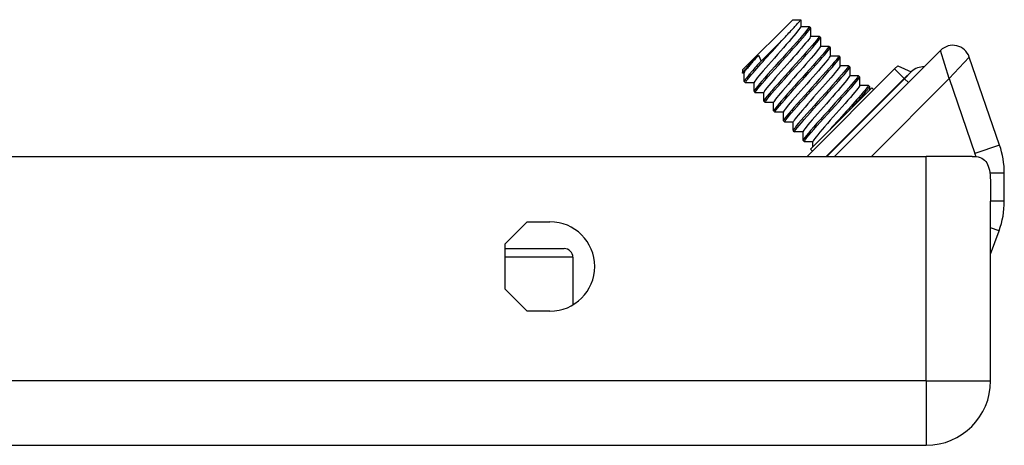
# Model space of a CAD drawing. Header units: inches. Extents: x 1.5 to 31.5, y 2.1 to 17.
# Tile 11 of 34: x 5.8 to 8, y 2.3 to 3.2. Entities that reach past the tile are written whole.
import ezdxf

# ---------------------------------------------------------------- set-up
doc = ezdxf.new("R2010")
doc.units = ezdxf.units.IN
doc.header["$MEASUREMENT"] = 0
doc.layers.add('Visible Edges(ANSI)', color=7, linetype='Continuous', lineweight=25)
doc.layers.add('Visible Tangent Edges(ANSI)', color=7, linetype='Continuous', lineweight=25)

msp = doc.modelspace()

# ---------------------------------------------------------------- linework, layer by layer
at = {"layer": 'Visible Edges(ANSI)'}
for p, q in [((7.4528, 3.1173), (7.567, 3.2314)), ((7.567, 3.2314), (7.5851, 3.2314)), ((7.5852, 3.2313), (7.5852, 3.2157)), ((7.5852, 3.2162), (7.6043, 3.2162)), ((7.6046, 3.2161), (7.6073, 3.2133)), ((7.6074, 3.213), (7.6074, 3.1935)), ((7.5474, 3.1895), (7.4952, 3.1373)), ((7.6074, 3.1939), (7.6265, 3.1939)), ((7.6268, 3.1938), (7.6296, 3.191)), ((7.6297, 3.1907), (7.6297, 3.1712)), ((7.6297, 3.1716), (7.6488, 3.1716)), ((7.6491, 3.1715), (7.6519, 3.1687)), ((7.652, 3.1685), (7.652, 3.1489)), ((7.9027, 3.1617), (7.6621, 2.9211)), ((7.4891, 3.1508), (7.4952, 3.1373)), ((7.652, 3.1494), (7.6711, 3.1493)), ((7.6714, 3.1493), (7.6741, 3.1465)), ((7.6742, 3.1462), (7.6743, 3.1267)), ((8.0365, 2.9468), (7.9677, 3.1466)), ((7.4528, 3.1173), (7.4528, 3.1103)), ((7.4569, 3.1102), (7.4529, 3.1102)), ((7.4569, 3.0911), (7.4569, 3.1106)), ((7.7984, 3.1197), (7.5999, 2.9211)), ((7.6743, 3.1271), (7.6934, 3.1271)), ((7.6936, 3.127), (7.6964, 3.1242)), ((7.6965, 3.1239), (7.6965, 3.1044)), ((7.8058, 3.127), (7.7984, 3.1197)), ((7.8058, 3.127), (7.8355, 3.1132)), ((7.457, 3.0908), (7.4598, 3.088)), ((7.4792, 3.0879), (7.4601, 3.0879)), ((7.4792, 3.0688), (7.4792, 3.0883)), ((7.6965, 3.1048), (7.7156, 3.1048)), ((7.7159, 3.1047), (7.7187, 3.1019)), ((7.7188, 3.1017), (7.7188, 3.0821)), ((7.4793, 3.0685), (7.4821, 3.0657)), ((7.5014, 3.0656), (7.4823, 3.0656)), ((7.5015, 3.0465), (7.5014, 3.0661)), ((7.7465, 3.0769), (7.6073, 2.9377)), ((7.7188, 3.0826), (7.7379, 3.0825)), ((7.7382, 3.0824), (7.741, 3.0797)), ((7.7411, 3.0794), (7.7411, 3.0714)), ((7.7511, 3.0723), (7.7465, 3.0769)), ((7.5015, 3.0463), (7.5043, 3.0435)), ((7.5237, 3.0434), (7.5046, 3.0434)), ((7.5237, 3.0243), (7.5237, 3.0438)), ((7.5238, 3.024), (7.5266, 3.0212)), ((7.546, 3.0211), (7.5269, 3.0211)), ((7.546, 3.002), (7.546, 3.0215)), ((7.5461, 3.0017), (7.5489, 2.9989)), ((7.5683, 2.9988), (7.5491, 2.9988)), ((7.5683, 2.9797), (7.5683, 2.9992)), ((7.5684, 2.9794), (7.5711, 2.9767)), ((7.5905, 2.9765), (7.5714, 2.9766)), ((7.5905, 2.9574), (7.5905, 2.977)), ((7.5906, 2.9572), (7.5934, 2.9544)), ((7.6128, 2.9543), (7.5937, 2.9543)), ((7.6128, 2.9432), (7.6128, 2.9547)), ((7.6119, 2.9331), (7.6073, 2.9377)), ((2.0821, 2.9211), (7.8701, 2.9211)), ((7.9746, 2.9211), (7.8701, 2.9211)), ((8.0473, 2.8193), (8.0473, 2.8827)), ((8.0161, 2.4111), (8.0161, 2.8191)), ((6.9146, 2.7226), (6.9646, 2.7726)), ((6.9646, 2.7726), (7.0161, 2.7726)), ((8.0161, 2.699), (8.0354, 2.752)), ((6.9146, 2.6196), (6.9146, 2.7226)), ((6.9146, 2.7118), (7.0483, 2.7118)), ((7.068, 2.6921), (7.068, 2.5838)), ((6.9646, 2.5696), (6.9146, 2.6196)), ((7.0161, 2.5696), (6.9646, 2.5696)), ((2.0821, 2.2651), (7.8701, 2.2651))]:
    msp.add_line(p, q, dxfattribs=at)
at = {"layer": 'Visible Edges(ANSI)', "flags": 128}
for points in [[(7.5474, 3.1895), (7.5503, 3.1926), (7.5531, 3.1956), (7.5558, 3.1985), (7.5584, 3.2013), (7.561, 3.204), (7.5634, 3.2066), (7.5658, 3.2091), (7.568, 3.2116), (7.5701, 3.2139), (7.5721, 3.216), (7.574, 3.2181), (7.5757, 3.22), (7.5773, 3.2218), (7.5788, 3.2234), (7.5801, 3.2249), (7.5813, 3.2262), (7.5823, 3.2274), (7.5832, 3.2285), (7.5839, 3.2294), (7.5845, 3.2301), (7.5849, 3.2307), (7.5851, 3.2311), (7.5852, 3.2313), (7.5851, 3.2314)], [(7.5852, 3.2157), (7.5847, 3.2144), (7.5833, 3.2121), (7.5811, 3.209), (7.578, 3.205), (7.5741, 3.2003), (7.5695, 3.1948), (7.5643, 3.1887), (7.5586, 3.182), (7.5524, 3.1749), (7.5458, 3.1675), (7.5391, 3.1598), (7.5322, 3.152), (7.5253, 3.1443), (7.5185, 3.1366), (7.512, 3.1292), (7.5058, 3.1221), (7.5, 3.1154), (7.4948, 3.1093), (7.4902, 3.1038), (7.4863, 3.0991), (7.4833, 3.0951), (7.481, 3.092), (7.4797, 3.0897), (7.4792, 3.0883)], [(7.6043, 3.2162), (7.6046, 3.2156), (7.6038, 3.2138), (7.6017, 3.2108), (7.5985, 3.2066), (7.5943, 3.2015), (7.5891, 3.1953), (7.5829, 3.1882), (7.5761, 3.1804), (7.5685, 3.1719), (7.5605, 3.163), (7.5521, 3.1537), (7.5436, 3.1442), (7.535, 3.1346), (7.5265, 3.1252), (7.5184, 3.1161), (7.5106, 3.1074), (7.5035, 3.0993), (7.4971, 3.092), (7.4915, 3.0854), (7.4868, 3.0798), (7.4832, 3.0753), (7.4807, 3.0719), (7.4794, 3.0696), (7.4793, 3.0685)], [(7.4823, 3.0656), (7.482, 3.0663), (7.4829, 3.0681), (7.4849, 3.071), (7.4881, 3.0752), (7.4923, 3.0803), (7.4975, 3.0865), (7.5037, 3.0936), (7.5105, 3.1014), (7.5181, 3.1099), (7.5261, 3.1188), (7.5345, 3.1281), (7.543, 3.1377), (7.5516, 3.1472), (7.5601, 3.1566), (7.5682, 3.1657), (7.576, 3.1744), (7.5831, 3.1825), (7.5896, 3.1898), (7.5951, 3.1964), (7.5998, 3.202), (7.6034, 3.2065), (7.6059, 3.2099), (7.6072, 3.2122), (7.6073, 3.2133)], [(7.4601, 3.0879), (7.4597, 3.0882), (7.4598, 3.0889), (7.4604, 3.0901), (7.4615, 3.0918), (7.4631, 3.0939), (7.4651, 3.0965), (7.4675, 3.0995), (7.4703, 3.103), (7.4736, 3.1068), (7.4772, 3.111), (7.4811, 3.1155), (7.4854, 3.1204), (7.4899, 3.1255), (7.4947, 3.1309), (7.4996, 3.1364), (7.5048, 3.1422), (7.5101, 3.1481), (7.5154, 3.154), (7.5209, 3.1601), (7.5263, 3.1661), (7.5317, 3.1721), (7.5371, 3.178), (7.5423, 3.1839), (7.5474, 3.1895)], [(7.6265, 3.1939), (7.6269, 3.1933), (7.626, 3.1915), (7.624, 3.1885), (7.6208, 3.1844), (7.6166, 3.1792), (7.6113, 3.173), (7.6052, 3.166), (7.5983, 3.1581), (7.5908, 3.1497), (7.5828, 3.1407), (7.5744, 3.1314), (7.5659, 3.1219), (7.5573, 3.1124), (7.5488, 3.103), (7.5406, 3.0938), (7.5329, 3.0852), (7.5258, 3.0771), (7.5193, 3.0697), (7.5137, 3.0632), (7.5091, 3.0576), (7.5055, 3.053), (7.503, 3.0496), (7.5017, 3.0473), (7.5015, 3.0463)], [(7.6074, 3.1935), (7.607, 3.1921), (7.6056, 3.1898), (7.6033, 3.1867), (7.6003, 3.1827), (7.5964, 3.178), (7.5918, 3.1725), (7.5866, 3.1664), (7.5808, 3.1597), (7.5746, 3.1526), (7.5681, 3.1452), (7.5613, 3.1376), (7.5544, 3.1298), (7.5476, 3.122), (7.5408, 3.1143), (7.5342, 3.1069), (7.528, 3.0998), (7.5223, 3.0932), (7.5171, 3.0871), (7.5125, 3.0816), (7.5086, 3.0768), (7.5055, 3.0728), (7.5033, 3.0697), (7.5019, 3.0674), (7.5015, 3.0661)], [(7.5046, 3.0434), (7.5043, 3.044), (7.5051, 3.0458), (7.5072, 3.0488), (7.5103, 3.0529), (7.5146, 3.0581), (7.5198, 3.0643), (7.5259, 3.0713), (7.5328, 3.0791), (7.5403, 3.0876), (7.5484, 3.0966), (7.5567, 3.1059), (7.5653, 3.1154), (7.5739, 3.1249), (7.5823, 3.1343), (7.5905, 3.1434), (7.5982, 3.1521), (7.6054, 3.1602), (7.6118, 3.1676), (7.6174, 3.1741), (7.6221, 3.1797), (7.6257, 3.1842), (7.6281, 3.1877), (7.6295, 3.1899), (7.6296, 3.191)], [(7.6297, 3.1712), (7.6292, 3.1698), (7.6279, 3.1676), (7.6256, 3.1644), (7.6225, 3.1604), (7.6187, 3.1557), (7.6141, 3.1502), (7.6089, 3.1441), (7.6031, 3.1375), (7.5969, 3.1304), (7.5904, 3.1229), (7.5836, 3.1153), (7.5767, 3.1075), (7.5698, 3.0997), (7.5631, 3.0921), (7.5565, 3.0846), (7.5503, 3.0775), (7.5445, 3.0709), (7.5393, 3.0648), (7.5348, 3.0593), (7.5309, 3.0545), (7.5278, 3.0506), (7.5255, 3.0474), (7.5242, 3.0452), (7.5237, 3.0438)], [(7.6488, 3.1716), (7.6492, 3.171), (7.6483, 3.1692), (7.6463, 3.1662), (7.6431, 3.1621), (7.6388, 3.1569), (7.6336, 3.1507), (7.6275, 3.1437), (7.6206, 3.1359), (7.6131, 3.1274), (7.6051, 3.1184), (7.5967, 3.1091), (7.5881, 3.0996), (7.5795, 3.0901), (7.5711, 3.0807), (7.5629, 3.0716), (7.5552, 3.0629), (7.548, 3.0548), (7.5416, 3.0474), (7.536, 3.0409), (7.5314, 3.0353), (7.5278, 3.0308), (7.5253, 3.0273), (7.5239, 3.0251), (7.5238, 3.024)], [(7.5269, 3.0211), (7.5265, 3.0217), (7.5274, 3.0235), (7.5294, 3.0265), (7.5326, 3.0306), (7.5369, 3.0358), (7.5421, 3.042), (7.5482, 3.049), (7.5551, 3.0569), (7.5626, 3.0653), (7.5706, 3.0743), (7.579, 3.0836), (7.5876, 3.0931), (7.5962, 3.1026), (7.6046, 3.112), (7.6128, 3.1212), (7.6205, 3.1298), (7.6277, 3.1379), (7.6341, 3.1453), (7.6397, 3.1518), (7.6443, 3.1574), (7.6479, 3.162), (7.6504, 3.1654), (7.6517, 3.1677), (7.6519, 3.1687)], [(7.4529, 3.1102), (7.4528, 3.1103), (7.4529, 3.1105), (7.4531, 3.1109), (7.4534, 3.1114), (7.454, 3.1121), (7.4546, 3.113), (7.4555, 3.114), (7.4564, 3.1152), (7.4576, 3.1165), (7.4588, 3.1179), (7.4602, 3.1195), (7.4618, 3.1212), (7.4635, 3.1231), (7.4653, 3.1251), (7.4672, 3.1272), (7.4692, 3.1294), (7.4714, 3.1317), (7.4737, 3.1342), (7.476, 3.1367), (7.4785, 3.1394), (7.481, 3.1421), (7.4837, 3.1449), (7.4864, 3.1478), (7.4891, 3.1508)], [(7.4891, 3.1508), (7.4868, 3.1481), (7.4845, 3.1455), (7.4823, 3.1429), (7.4801, 3.1404), (7.478, 3.138), (7.476, 3.1357), (7.4741, 3.1334), (7.4722, 3.1312), (7.4704, 3.1291), (7.4688, 3.1271), (7.4672, 3.1252), (7.4657, 3.1234), (7.4644, 3.1217), (7.4631, 3.1201), (7.462, 3.1187), (7.4609, 3.1173), (7.46, 3.116), (7.4592, 3.1149), (7.4585, 3.1139), (7.4579, 3.113), (7.4575, 3.1122), (7.4572, 3.1115), (7.457, 3.111), (7.4569, 3.1106)], [(7.4952, 3.1373), (7.4923, 3.1341), (7.4894, 3.1309), (7.4867, 3.1278), (7.484, 3.1248), (7.4814, 3.1219), (7.479, 3.119), (7.4766, 3.1163), (7.4743, 3.1137), (7.4722, 3.1112), (7.4701, 3.1088), (7.4682, 3.1066), (7.4665, 3.1045), (7.4649, 3.1025), (7.4634, 3.1006), (7.462, 3.099), (7.4608, 3.0974), (7.4598, 3.096), (7.4589, 3.0948), (7.4582, 3.0937), (7.4576, 3.0928), (7.4572, 3.0921), (7.457, 3.0915), (7.4569, 3.0911), (7.457, 3.0908)], [(7.6519, 3.1489), (7.6515, 3.1476), (7.6501, 3.1453), (7.6479, 3.1422), (7.6448, 3.1382), (7.6409, 3.1334), (7.6364, 3.128), (7.6312, 3.1219), (7.6254, 3.1152), (7.6192, 3.1081), (7.6126, 3.1007), (7.6059, 3.093), (7.599, 3.0852), (7.5921, 3.0774), (7.5853, 3.0698), (7.5788, 3.0624), (7.5726, 3.0552), (7.5668, 3.0486), (7.5616, 3.0425), (7.557, 3.037), (7.5532, 3.0323), (7.5501, 3.0283), (7.5478, 3.0251), (7.5464, 3.0229), (7.546, 3.0215)], [(7.6711, 3.1493), (7.6714, 3.1487), (7.6706, 3.1469), (7.6685, 3.144), (7.6653, 3.1398), (7.6611, 3.1346), (7.6559, 3.1285), (7.6498, 3.1214), (7.6429, 3.1136), (7.6354, 3.1051), (7.6273, 3.0962), (7.619, 3.0868), (7.6104, 3.0773), (7.6018, 3.0678), (7.5934, 3.0584), (7.5852, 3.0493), (7.5774, 3.0406), (7.5703, 3.0325), (7.5639, 3.0251), (7.5583, 3.0186), (7.5536, 3.013), (7.55, 3.0085), (7.5475, 3.0051), (7.5462, 3.0028), (7.5461, 3.0017)], [(7.5491, 2.9988), (7.5488, 2.9994), (7.5497, 3.0012), (7.5517, 3.0042), (7.5549, 3.0083), (7.5591, 3.0135), (7.5644, 3.0197), (7.5705, 3.0268), (7.5774, 3.0346), (7.5849, 3.0431), (7.5929, 3.052), (7.6013, 3.0613), (7.6098, 3.0708), (7.6184, 3.0804), (7.6269, 3.0898), (7.6351, 3.0989), (7.6428, 3.1076), (7.6499, 3.1157), (7.6564, 3.123), (7.662, 3.1296), (7.6666, 3.1352), (7.6702, 3.1397), (7.6727, 3.1431), (7.674, 3.1454), (7.6741, 3.1465)], [(7.6742, 3.1266), (7.6738, 3.1253), (7.6724, 3.123), (7.6702, 3.1199), (7.6671, 3.1159), (7.6632, 3.1112), (7.6586, 3.1057), (7.6534, 3.0996), (7.6477, 3.0929), (7.6415, 3.0858), (7.6349, 3.0784), (7.6281, 3.0707), (7.6212, 3.063), (7.6144, 3.0552), (7.6076, 3.0475), (7.6011, 3.0401), (7.5949, 3.033), (7.5891, 3.0263), (7.5839, 3.0202), (7.5793, 3.0147), (7.5754, 3.01), (7.5724, 3.006), (7.5701, 3.0029), (7.5687, 3.0006), (7.5683, 2.9993)], [(7.6934, 3.1271), (7.6937, 3.1265), (7.6928, 3.1247), (7.6908, 3.1217), (7.6876, 3.1176), (7.6834, 3.1124), (7.6781, 3.1062), (7.672, 3.0991), (7.6651, 3.0913), (7.6576, 3.0829), (7.6496, 3.0739), (7.6412, 3.0646), (7.6327, 3.0551), (7.6241, 3.0455), (7.6156, 3.0361), (7.6075, 3.027), (7.5997, 3.0183), (7.5926, 3.0103), (7.5861, 3.0029), (7.5805, 2.9963), (7.5759, 2.9908), (7.5723, 2.9862), (7.5698, 2.9828), (7.5685, 2.9805), (7.5684, 2.9794)], [(7.5714, 2.9766), (7.5711, 2.9772), (7.5719, 2.979), (7.574, 2.982), (7.5772, 2.9861), (7.5814, 2.9913), (7.5866, 2.9974), (7.5927, 3.0045), (7.5996, 3.0123), (7.6072, 3.0208), (7.6152, 3.0298), (7.6235, 3.0391), (7.6321, 3.0486), (7.6407, 3.0581), (7.6492, 3.0675), (7.6573, 3.0766), (7.6651, 3.0853), (7.6722, 3.0934), (7.6786, 3.1008), (7.6842, 3.1073), (7.6889, 3.1129), (7.6925, 3.1174), (7.695, 3.1209), (7.6963, 3.1231), (7.6964, 3.1242)], [(7.6965, 3.1044), (7.696, 3.103), (7.6947, 3.1007), (7.6924, 3.0976), (7.6894, 3.0937), (7.6855, 3.0889), (7.6809, 3.0834), (7.6757, 3.0773), (7.6699, 3.0707), (7.6637, 3.0636), (7.6572, 3.0561), (7.6504, 3.0485), (7.6435, 3.0407), (7.6366, 3.0329), (7.6299, 3.0252), (7.6233, 3.0178), (7.6171, 3.0107), (7.6114, 3.0041), (7.6061, 2.998), (7.6016, 2.9925), (7.5977, 2.9877), (7.5946, 2.9838), (7.5924, 2.9806), (7.591, 2.9784), (7.5905, 2.977)], [(7.7156, 3.1048), (7.716, 3.1042), (7.7151, 3.1024), (7.7131, 3.0994), (7.7099, 3.0953), (7.7056, 3.0901), (7.7004, 3.0839), (7.6943, 3.0769), (7.6874, 3.069), (7.6799, 3.0606), (7.6719, 3.0516), (7.6635, 3.0423), (7.6549, 3.0328), (7.6464, 3.0233), (7.6379, 3.0139), (7.6297, 3.0047), (7.622, 2.9961), (7.6148, 2.988), (7.6084, 2.9806), (7.6028, 2.9741), (7.5982, 2.9685), (7.5946, 2.9639), (7.5921, 2.9605), (7.5908, 2.9582), (7.5906, 2.9572)], [(7.5937, 2.9543), (7.5934, 2.9549), (7.5942, 2.9567), (7.5963, 2.9597), (7.5994, 2.9638), (7.6037, 2.969), (7.6089, 2.9752), (7.615, 2.9822), (7.6219, 2.9901), (7.6294, 2.9985), (7.6374, 3.0075), (7.6458, 3.0168), (7.6544, 3.0263), (7.663, 3.0358), (7.6714, 3.0452), (7.6796, 3.0544), (7.6873, 3.063), (7.6945, 3.0711), (7.7009, 3.0785), (7.7065, 3.085), (7.7111, 3.0906), (7.7147, 3.0952), (7.7172, 3.0986), (7.7186, 3.1009), (7.7187, 3.1019)], [(7.7188, 3.0821), (7.7183, 3.0808), (7.7169, 3.0785), (7.7147, 3.0753), (7.7116, 3.0714), (7.7078, 3.0666), (7.7032, 3.0612), (7.698, 3.055), (7.6922, 3.0484), (7.686, 3.0413), (7.6795, 3.0339), (7.6727, 3.0262), (7.6658, 3.0184), (7.6589, 3.0106), (7.6521, 3.003), (7.6456, 2.9955), (7.6394, 2.9884), (7.6336, 2.9818), (7.6284, 2.9757), (7.6238, 2.9702), (7.62, 2.9654), (7.6169, 2.9615), (7.6146, 2.9583), (7.6133, 2.9561), (7.6128, 2.9547)], [(7.7379, 3.0825), (7.7383, 3.0823), (7.7381, 3.0816), (7.7375, 3.0804), (7.7365, 3.0787), (7.7349, 3.0766), (7.733, 3.074), (7.7306, 3.071), (7.7277, 3.0676), (7.7245, 3.0638), (7.7209, 3.0596), (7.717, 3.0551), (7.7128, 3.0503), (7.7083, 3.0452), (7.7036, 3.0399), (7.6986, 3.0343), (7.6935, 3.0286), (7.6882, 3.0228), (7.6829, 3.0168), (7.6775, 3.0108), (7.6721, 3.0048), (7.6667, 2.9988), (7.6614, 2.9929), (7.6561, 2.9871), (7.6511, 2.9814)], [(7.7033, 3.0336), (7.7061, 3.0369), (7.7089, 3.04), (7.7117, 3.0431), (7.7143, 3.0461), (7.7169, 3.049), (7.7193, 3.0518), (7.7216, 3.0545), (7.7239, 3.057), (7.726, 3.0595), (7.728, 3.0618), (7.7299, 3.0641), (7.7316, 3.0662), (7.7332, 3.0681), (7.7347, 3.0699), (7.736, 3.0716), (7.7372, 3.0731), (7.7382, 3.0745), (7.7391, 3.0757), (7.7398, 3.0768), (7.7404, 3.0777), (7.7407, 3.0784), (7.741, 3.079), (7.7411, 3.0794), (7.741, 3.0797)], [(7.9746, 2.9211), (7.9794, 2.921), (7.9838, 2.9206), (7.9881, 2.9198), (7.9922, 2.9187), (7.9961, 2.9171), (7.9995, 2.9151), (8.0026, 2.9126), (8.0053, 2.9097), (8.0075, 2.9065), (8.0094, 2.9028), (8.011, 2.8988), (8.0123, 2.8943), (8.0134, 2.8895), (8.0142, 2.8842), (8.0149, 2.8787), (8.0153, 2.8728), (8.0157, 2.8666), (8.0159, 2.8602), (8.016, 2.8536), (8.0161, 2.8468), (8.0161, 2.84), (8.0161, 2.833), (8.0161, 2.8261), (8.0161, 2.8191)]]:
    msp.add_lwpolyline(points, dxfattribs=at)
at = {"layer": 'Visible Edges(ANSI)'}
for centre, radius, start, end in [((7.9305, 3.1338), 0.0394, 19, 135), ((7.836, 3.1143), 0.00118, 245, 313.827), ((7.864, 3.085), 0.0394, 87.9846, 133.827), ((7.8504, 2.8827), 0.1969, 0, 19), ((7.8504, 2.8193), 0.1969, 340, 0), ((7.0161, 2.6711), 0.1015, 270, 90), ((7.0483, 2.6921), 0.0197, 0, 90), ((7.8701, 2.4111), 0.146, 270, 0)]:
    msp.add_arc(centre, radius, start, end, dxfattribs=at)
at = {"layer": 'Visible Tangent Edges(ANSI)'}
for p, q in [((7.9222, 3.0976), (7.9027, 3.1617)), ((7.9677, 3.1466), (7.9222, 3.0976)), ((7.7984, 3.1197), (7.8202, 3.0979)), ((7.8355, 3.1132), (7.8202, 3.0979)), ((7.8207, 3.0974), (7.8368, 3.1134)), ((7.8202, 3.0979), (7.6433, 2.9211)), ((7.6444, 2.9211), (7.8207, 3.0974)), ((7.7456, 2.9211), (7.9222, 3.0976)), ((7.8207, 3.0974), (7.8202, 3.0979)), ((7.8207, 3.0974), (7.8296, 3.0885)), ((7.9222, 3.0976), (7.9807, 2.9276)), ((8.0365, 2.9468), (7.9807, 2.9276)), ((7.8701, 2.4111), (7.8701, 2.9211)), ((8.0473, 2.8827), (8.0144, 2.8827)), ((8.0473, 2.8193), (8.0161, 2.8193)), ((8.0354, 2.752), (8.0161, 2.759)), ((7.068, 2.6921), (6.9146, 2.6921)), ((7.8701, 2.4111), (2.0821, 2.4111)), ((7.8701, 2.4111), (7.8701, 2.2651)), ((7.8701, 2.4111), (8.0161, 2.4111))]:
    msp.add_line(p, q, dxfattribs=at)
msp.add_arc((7.8504, 2.8827), 0.1378, 15.9744, 19, dxfattribs=at)

doc.saveas('drawing.dxf')
